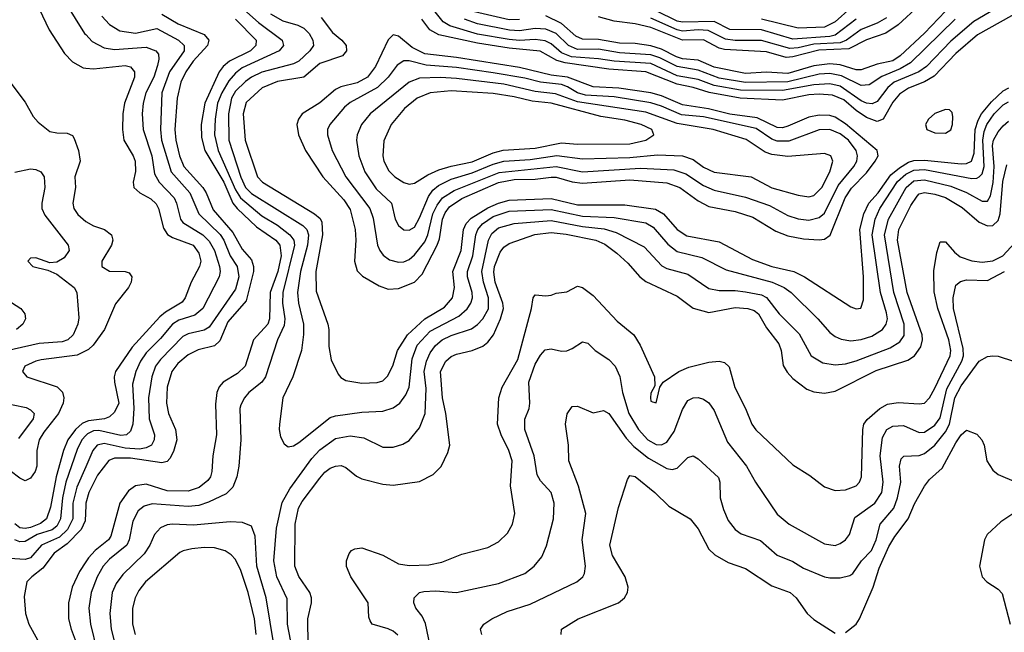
# Model space of a CAD drawing. Header units: inches. Extents: x 1308407 to 1441228, y 959628 to 1036311.
# Tile 204 of 256: x 1329749 to 1333494, y 1014539 to 1016868. Entities that reach past the tile are written whole.
import ezdxf

# ---------------------------------------------------------------- set-up
doc = ezdxf.new("R2010")
doc.units = ezdxf.units.IN
doc.header["$MEASUREMENT"] = 0
doc.layers.add('B3021', color=7, linetype='Continuous')
doc.layers.add('B3031', color=7, linetype='Continuous')

msp = doc.modelspace()

# ---------------------------------------------------------------- linework, layer by layer
at = {"layer": 'B3021', "color": 5}
for points, elevation in [([(1329690, 1017645.8), (1329750, 1017561.3), (1329762.7, 1017510), (1329770.9, 1017390), (1329785.1, 1017345.1), (1329835.8, 1017255.8), (1329915.9, 1017170), (1329927.4, 1017150), (1329926.9, 1017130), (1329896.6, 1017070), (1329892.7, 1017050), (1329895.2, 1017010), (1329906.2, 1016970), (1329924.4, 1016930), (1329995.9, 1016815.9), (1330000, 1016811.5)], 3040), ([(1329690, 1017356.4), (1329750, 1017178.3), (1329784.4, 1017104.4), (1329810, 1016935.6), (1329861.4, 1016830), (1329919.5, 1016739.5), (1329950, 1016707.9), (1329990, 1016685.1), (1330000, 1016684)], 3020), ([(1329712, 1016632), (1329770, 1016553.8), (1329800.1, 1016500.1), (1329818.9, 1016478.9), (1329863.2, 1016443.2), (1329890, 1016437.3), (1329930, 1016436.2), (1329950, 1016427.4), (1329956.7, 1016416.7), (1329972.2, 1016370), (1329978.4, 1016330), (1329959, 1016270), (1329961, 1016230), (1329950.7, 1016170), (1329955.3, 1016150), (1329970, 1016127), (1330000, 1016100)], 2980), ([(1329730, 1016288.1), (1329790, 1016300.2), (1329810, 1016298.4), (1329829.3, 1016289.3), (1329842.4, 1016270), (1329845.1, 1016230), (1329833.3, 1016170), (1329833.5, 1016150), (1329844.7, 1016124.7), (1329932.7, 1016010), (1329936.8, 1015990), (1329917.5, 1015962.5), (1329890, 1015945.7), (1329863.5, 1015943.5), (1329810, 1015962.2), (1329790, 1015961.6), (1329779.5, 1015950), (1329799.1, 1015930), (1329855.6, 1015915.6), (1329890, 1015900.8), (1329956.5, 1015850), (1329965.8, 1015830), (1329974.3, 1015734.3), (1329970.1, 1015710), (1329952.5, 1015670), (1329932.5, 1015650), (1329910, 1015643.3), (1329823.6, 1015636.4), (1329659.7, 1015600.3)], 2960), ([(1329678, 1015818), (1329753.4, 1015770), (1329769, 1015750), (1329771.4, 1015730), (1329760.7, 1015710), (1329737.1, 1015690)], 2940), ([(1330000, 1015608.2), (1329968, 1015592), (1329830, 1015574.6), (1329810.4, 1015570), (1329769, 1015550), (1329759.5, 1015530), (1329776.4, 1015510), (1329891.8, 1015471.8), (1329911.2, 1015451.2), (1329916.6, 1015430), (1329914.1, 1015410), (1329896.3, 1015370), (1329840.4, 1015299.6), (1329822.5, 1015270), (1329813.8, 1015230), (1329814.2, 1015170), (1329807.5, 1015150), (1329790, 1015124.4), (1329770, 1015114.8), (1329750, 1015124.2), (1329713, 1015153)], 2980), ([(1329673.3, 1015413.3), (1329773.1, 1015393.1), (1329790, 1015384.7), (1329803.5, 1015370), (1329800.4, 1015350), (1329744.7, 1015275.3)], 2960), ([(1330000, 1015338.3), (1329987.1, 1015332.9), (1329961.5, 1015310), (1329932.1, 1015270), (1329915.9, 1015230), (1329887.3, 1015130), (1329865.5, 1015014.5), (1329850.4, 1014969.6), (1329828.4, 1014951.6), (1329790, 1014937.6), (1329770, 1014933), (1329750, 1014936.2), (1329730.4, 1014950.4)], 3020), ([(1330000, 1015286.3), (1329984.8, 1015270), (1329967, 1015233), (1329925, 1015110), (1329912.1, 1015050), (1329904.4, 1014970), (1329890, 1014942.7), (1329872.2, 1014927.8), (1329815.3, 1014910), (1329770, 1014883.2), (1329750, 1014881.9), (1329730, 1014889.9)], 3040), ([(1330000, 1015168), (1329966.6, 1015090), (1329951.6, 1015030), (1329950.7, 1014970), (1329931.2, 1014930), (1329900.2, 1014899.8), (1329831.8, 1014870), (1329790, 1014822.1), (1329770, 1014814.8), (1329710, 1014818.6)], 3060), ([(1330000, 1015021), (1329997.9, 1014962.1), (1329982.8, 1014930), (1329930, 1014875), (1329880.6, 1014839.4), (1329837, 1014783), (1329794.5, 1014750), (1329776.4, 1014730), (1329765.7, 1014674.3), (1329770.5, 1014610), (1329783.9, 1014570), (1329816.7, 1014510), (1329819.9, 1014490), (1329810, 1014453.6), (1329791.4, 1014428.6), (1329750, 1014404.2), (1329730, 1014402)], 3080), ([(1330000, 1014806.4), (1329976.6, 1014770), (1329948.4, 1014710), (1329935, 1014650), (1329935.1, 1014590), (1329944.9, 1014550), (1329967.6, 1014490), (1329970.1, 1014469.9), (1329958.6, 1014441.4), (1329918.1, 1014401.9), (1329901.5, 1014378.5), (1329857, 1014290), (1329838.9, 1014241.1), (1329830.5, 1014229.5), (1329810, 1014224.8), (1329770, 1014235.1), (1329721.1, 1014261.1)], 3120)]:
    msp.add_lwpolyline(points, dxfattribs=dict(at, elevation=elevation))
at = {"layer": 'B3031', "color": 5}
for points, elevation in [([(1333630, 1017010.9), (1333378.5, 1016861.5), (1333290, 1016786.7), (1333198.4, 1016690), (1333168.6, 1016670), (1333075, 1016630), (1333050.5, 1016609.5), (1333010, 1016557), (1332991.9, 1016548.1), (1332970, 1016549.9), (1332950, 1016559.5), (1332870, 1016614.9), (1332830, 1016623.6), (1332770, 1016620.7), (1332650, 1016598.7), (1332490, 1016600.1), (1332390, 1016617.9), (1332330, 1016640.1), (1332250, 1016654.9), (1332150, 1016701.5), (1332010, 1016709.8), (1331950, 1016719.4), (1331847.3, 1016727.3), (1331810, 1016741.9), (1331770, 1016776.2), (1331747.5, 1016787.5), (1331710, 1016793), (1331650, 1016788.8), (1331610, 1016792.2), (1331490, 1016813.3), (1331384.7, 1016844.7), (1331359.7, 1016859.7), (1331324.2, 1016904.2)], 3160), ([(1333250, 1016996.6), (1333090, 1016848.7), (1333043.5, 1016816.5), (1332970, 1016790.9), (1332903.1, 1016756.9), (1332788, 1016752), (1332690, 1016726.4), (1332664.6, 1016724.6), (1332590, 1016746.2), (1332430, 1016754.6), (1332410, 1016759.4), (1332350, 1016791), (1332270, 1016789.6), (1332150, 1016837.9), (1332090, 1016852.2), (1332010, 1016862.2), (1331950, 1016878.2)], 3080), ([(1333650, 1016955.8), (1333391.6, 1016810), (1333310, 1016738.9), (1333226.8, 1016653.2), (1333190, 1016631.4), (1333130, 1016607.7), (1333095.1, 1016584.9), (1333070, 1016553.8), (1333033.7, 1016490), (1333010, 1016480.7), (1332970, 1016496.5), (1332930, 1016523.2), (1332883.1, 1016563.1), (1332840.7, 1016580.7), (1332790, 1016584.8), (1332750, 1016582.4), (1332650, 1016562.4), (1332489.5, 1016569.5), (1332370.8, 1016590.8), (1332310.4, 1016610.4), (1332250, 1016622.8), (1332130, 1016669.2), (1331990, 1016679.2), (1331823.4, 1016703.4), (1331792.4, 1016712.4), (1331728.7, 1016748.7), (1331610, 1016759.9), (1331490, 1016778.2), (1331343.7, 1016810), (1331308.9, 1016828.9), (1331278.7, 1016870)], 3180), ([(1330290, 1016889.2), (1330351.6, 1016851.6), (1330450, 1016812), (1330468.1, 1016790), (1330463.7, 1016770), (1330408.6, 1016710), (1330381.4, 1016670), (1330362.1, 1016630), (1330348.2, 1016570), (1330339, 1016450), (1330342.3, 1016410), (1330356.9, 1016350), (1330373.6, 1016310), (1330445.3, 1016230), (1330457.8, 1016210), (1330484.4, 1016144.4), (1330559.1, 1016059.1), (1330595.6, 1015995.6), (1330630, 1015955.1), (1330638.2, 1015930), (1330637.7, 1015910), (1330610, 1015799.3), (1330540.9, 1015719.1), (1330510, 1015646.7), (1330490, 1015627.9), (1330427.6, 1015612.4), (1330390, 1015594.2), (1330350, 1015561), (1330327.1, 1015530), (1330309.4, 1015470), (1330307.4, 1015410), (1330314.6, 1015370), (1330341.8, 1015310), (1330346, 1015270), (1330333.9, 1015226.1), (1330320.5, 1015199.5), (1330310, 1015187.4), (1330290, 1015182.5), (1330170, 1015200.6), (1330110, 1015200.1), (1330088.3, 1015191.7), (1330044.5, 1015135.5), (1330011.8, 1015070), (1330000.3, 1015030), (1330000, 1015021)], 3080), ([(1330590, 1016917.4), (1330656.9, 1016856.9), (1330746.8, 1016790), (1330752, 1016770), (1330735.5, 1016750), (1330595.3, 1016684.7), (1330570, 1016665.1), (1330544, 1016636), (1330517.3, 1016590), (1330501.2, 1016550), (1330492.1, 1016490), (1330489.3, 1016430), (1330504.1, 1016370), (1330570, 1016221.4), (1330588.8, 1016190), (1330670, 1016122.1), (1330730, 1016087.2), (1330776.5, 1016050), (1330791.3, 1016030), (1330794.6, 1016010), (1330749.6, 1015830), (1330748.5, 1015790), (1330757.8, 1015730), (1330755, 1015705), (1330730.1, 1015650), (1330684.2, 1015510), (1330669.8, 1015490.2), (1330620.5, 1015450), (1330603.7, 1015430), (1330590, 1015402.9), (1330586.8, 1015390), (1330590.1, 1015270.1), (1330582.8, 1015170), (1330575.1, 1015130), (1330559.8, 1015090), (1330534.6, 1015065.4), (1330467.1, 1015032.9), (1330430, 1015020.3), (1330390, 1015017.4), (1330253.2, 1015026.8), (1330222.2, 1015017.8), (1330199.7, 1015000.3), (1330179.2, 1014960.8), (1330165.1, 1014890), (1330156.6, 1014870), (1330090, 1014816), (1330067, 1014790), (1330044.1, 1014750), (1330020.7, 1014690), (1330011.3, 1014630), (1330018.3, 1014570), (1330042.2, 1014470)], 3140), ([(1330703.4, 1016890), (1330750, 1016864.1), (1330807.2, 1016847.2), (1330830, 1016835.7), (1330850, 1016815.3), (1330863.9, 1016790), (1330865.9, 1016770), (1330852.9, 1016750), (1330810, 1016709.9), (1330790, 1016699.9), (1330670, 1016668.6), (1330631.1, 1016650), (1330607.7, 1016632.3), (1330570, 1016596.4), (1330554.3, 1016570), (1330542.8, 1016510), (1330543.8, 1016410), (1330590, 1016268.9), (1330607.9, 1016230), (1330630, 1016206.6), (1330825.4, 1016085.4), (1330841.1, 1016070), (1330847.6, 1016050), (1330843.1, 1016010), (1330817.3, 1015910), (1330805.6, 1015830), (1330808.8, 1015790), (1330828.5, 1015710), (1330828.8, 1015671.2), (1330820.6, 1015610), (1330788.4, 1015510), (1330749.5, 1015430), (1330736.5, 1015330), (1330735.2, 1015310), (1330741.4, 1015281.4), (1330754.6, 1015254.6), (1330770, 1015243.7), (1330790, 1015247.2), (1330810, 1015260.6), (1330930, 1015355.4), (1330950, 1015362.2), (1331050, 1015375.8), (1331130, 1015379.5), (1331170, 1015392.5), (1331194.7, 1015410), (1331218.1, 1015441.9), (1331229.9, 1015470), (1331241.9, 1015578.1), (1331261, 1015630), (1331310, 1015683.4), (1331419.2, 1015740.8), (1331450.9, 1015769.1), (1331464.7, 1015790), (1331470.6, 1015810), (1331470.2, 1015830), (1331452.4, 1015890), (1331451.7, 1015910), (1331472.5, 1015970), (1331483.7, 1016050), (1331491.7, 1016070), (1331508.9, 1016091.1), (1331550, 1016120.2), (1331610, 1016140), (1331770, 1016146), (1331890, 1016120.9), (1332010, 1016115.4), (1332130, 1016095.9), (1332158.9, 1016078.9), (1332214.4, 1016014.4), (1332250, 1015986.2), (1332343.7, 1015963.7), (1332436.3, 1015916.3), (1332610.5, 1015870.5), (1332657, 1015850), (1332683.6, 1015830), (1332784.3, 1015730), (1332830, 1015678.2), (1332850, 1015662.8), (1332872.8, 1015652.8), (1332910, 1015646.9), (1332950, 1015651.4), (1332990, 1015665), (1333030.4, 1015690), (1333044.5, 1015710), (1333049.1, 1015730), (1333046.4, 1015753.6), (1333022.8, 1015830), (1332990.9, 1016050), (1333002.2, 1016110), (1333020.3, 1016150), (1333087.7, 1016252.3), (1333119.2, 1016280.8), (1333150, 1016296.3), (1333190, 1016298), (1333370, 1016264.1), (1333390, 1016264.8), (1333398.9, 1016270), (1333410, 1016281.9), (1333417, 1016310), (1333411.7, 1016410), (1333416.8, 1016443.2), (1333427.6, 1016470), (1333455.9, 1016510), (1333490, 1016543.8), (1333510, 1016556.2)], 3160), ([(1331650, 1016868.4), (1331610, 1016867.5), (1331478.3, 1016898.3)], 3120), ([(1333270, 1016900.4), (1333190, 1016816.7), (1333097.9, 1016730), (1333070, 1016711.7), (1333010, 1016699.3), (1332950, 1016677.4), (1332930, 1016677.7), (1332870, 1016696.6), (1332830, 1016700.4), (1332770, 1016692.1), (1332670, 1016663.7), (1332590, 1016667.8), (1332510, 1016663.4), (1332390, 1016687.7), (1332330, 1016713.6), (1332270, 1016718.8), (1332246.5, 1016726.5), (1332190, 1016756.3), (1332150, 1016768.2), (1332090, 1016776.8), (1332030, 1016779.3), (1331950, 1016793.2), (1331890, 1016793.5), (1331864.7, 1016804.7), (1331810, 1016853.8), (1331750, 1016882.1)], 3120), ([(1332930, 1016870.5), (1332850, 1016809), (1332830, 1016803.8), (1332690, 1016794.5), (1332570, 1016829.8), (1332450, 1016830.6), (1332390, 1016860.5), (1332270, 1016858.5), (1332250, 1016862.2), (1332170, 1016901.8)], 3040), ([(1332910, 1016912.9), (1332850, 1016860.4), (1332810, 1016839.6), (1332710, 1016835.8), (1332570, 1016870.4)], 3020), ([(1330061.1, 1016881.1), (1330090.1, 1016850.1), (1330130, 1016826), (1330190, 1016817), (1330270, 1016834.1), (1330352.5, 1016790), (1330374.3, 1016770), (1330374.4, 1016750), (1330318.9, 1016670), (1330290.1, 1016590), (1330284.2, 1016450), (1330288.4, 1016410), (1330325.3, 1016290), (1330395.5, 1016210), (1330430.1, 1016130), (1330511.1, 1016051.1), (1330525.5, 1016030), (1330549.2, 1015970), (1330575.7, 1015930), (1330583, 1015890), (1330570, 1015843.6), (1330470, 1015699), (1330450, 1015687), (1330390, 1015673.9), (1330370, 1015662.8), (1330284, 1015576), (1330265.6, 1015550), (1330251.7, 1015510), (1330239.1, 1015430), (1330241.8, 1015350), (1330261.5, 1015290), (1330260.7, 1015270), (1330249.7, 1015250.3), (1330230, 1015239.5), (1330204.8, 1015235.2), (1330150, 1015238.9), (1330070, 1015256.7), (1330043.6, 1015250), (1330026.6, 1015230), (1330000, 1015168)], 3060), ([(1330569.5, 1016869.5), (1330647.9, 1016790), (1330646.6, 1016770), (1330626.2, 1016750), (1330547.2, 1016710), (1330523.1, 1016690), (1330508.2, 1016670), (1330453.3, 1016550), (1330439.7, 1016470), (1330440.4, 1016420.4), (1330452.9, 1016370), (1330525.2, 1016250), (1330560.2, 1016170), (1330575.9, 1016150), (1330650, 1016080.2), (1330723.5, 1016030), (1330738.1, 1016010), (1330743.1, 1015970), (1330730.5, 1015910), (1330701.8, 1015830), (1330699.6, 1015730), (1330693.1, 1015710), (1330637.9, 1015650), (1330606.2, 1015550), (1330577.7, 1015522.3), (1330522.7, 1015490), (1330507.9, 1015472.1), (1330499.1, 1015450), (1330493.6, 1015406.4), (1330497.8, 1015290), (1330483.4, 1015210), (1330479.3, 1015150), (1330474.2, 1015130), (1330464.8, 1015115.2), (1330431.2, 1015088.8), (1330390, 1015075.4), (1330310, 1015076.3), (1330230, 1015101.5), (1330190, 1015095.3), (1330163.3, 1015076.7), (1330129.7, 1015030), (1330096, 1014904), (1330086.3, 1014890), (1330035.9, 1014850), (1330010, 1014821.9), (1330000, 1014806.4)], 3120), ([(1330895.8, 1016875.8), (1330938.8, 1016818.8), (1330974.1, 1016790), (1330990.6, 1016770), (1330992.5, 1016750), (1330976.8, 1016730), (1330890, 1016700.8), (1330830, 1016649), (1330730, 1016632.5), (1330671.7, 1016608.3), (1330610, 1016553.1), (1330598.5, 1016510), (1330606.1, 1016410), (1330653.9, 1016270), (1330671.8, 1016250), (1330870, 1016129.7), (1330891.9, 1016111.9), (1330898.5, 1016098.5), (1330901, 1016050), (1330875.1, 1015910), (1330876, 1015836), (1330920.8, 1015710), (1330925.2, 1015690), (1330925.2, 1015625.2), (1330934.2, 1015574.2), (1330960, 1015520), (1330970, 1015507.4), (1330990, 1015496.5), (1331050, 1015485.9), (1331108, 1015488), (1331130, 1015495), (1331147.4, 1015512.6), (1331168.3, 1015551.7), (1331185.9, 1015610), (1331223.9, 1015670), (1331290, 1015730.7), (1331365.3, 1015774.7), (1331394.9, 1015810), (1331402.9, 1015850), (1331396.6, 1015910), (1331428.5, 1015990), (1331437.1, 1016070), (1331447, 1016093), (1331466.6, 1016113.4), (1331530, 1016152.4), (1331570, 1016170.8), (1331610, 1016181.6), (1331770, 1016188), (1331870, 1016163.6), (1332050, 1016164.1), (1332167.5, 1016147.5), (1332197.8, 1016130), (1332250, 1016070.1), (1332286.3, 1016046.3), (1332410, 1016023.1), (1332535.9, 1015955.9), (1332610, 1015930), (1332693.7, 1015910), (1332733.9, 1015890), (1332910, 1015775.6), (1332930, 1015768.3), (1332948.5, 1015771.5), (1332957.9, 1015802.1), (1332958.7, 1015890), (1332944.8, 1016070), (1332959.6, 1016130), (1332978.5, 1016170), (1333014.3, 1016210), (1333062.6, 1016277.4), (1333094.9, 1016305.1), (1333130, 1016326.6), (1333150, 1016332.8), (1333190, 1016334.4), (1333330, 1016319.3), (1333350, 1016320.8), (1333369.4, 1016330.6), (1333379.8, 1016360.2), (1333383, 1016450), (1333394.2, 1016485.8), (1333407.3, 1016510), (1333444.8, 1016555.2), (1333490, 1016597.3), (1333511.3, 1016608.7)], 3180), ([(1333306.5, 1016870), (1333136.6, 1016703.4), (1333098.4, 1016681.6), (1333028.1, 1016651.9), (1332979.4, 1016620.6), (1332950, 1016618), (1332874.5, 1016654.5), (1332830, 1016663.3), (1332790, 1016660.7), (1332670, 1016632.2), (1332510, 1016628.7), (1332410, 1016646.2), (1332330, 1016675.8), (1332250, 1016689.6), (1332183.1, 1016723.1), (1332150, 1016734.6), (1332030, 1016741.8), (1331950, 1016755.6), (1331870, 1016755), (1331836.4, 1016770), (1331790, 1016814.9), (1331750, 1016832.3), (1331710, 1016835), (1331650, 1016826), (1331611.9, 1016828.1), (1331490, 1016851.8), (1331441.2, 1016870)], 3140), ([(1333045.2, 1016874.8), (1333010, 1016854.7), (1332950, 1016830.4), (1332893.3, 1016790), (1332870, 1016780.3), (1332770, 1016774.5), (1332710, 1016760.3), (1332677.8, 1016757.8), (1332570.8, 1016789.2), (1332470, 1016789.4), (1332433.7, 1016793.7), (1332367.4, 1016827.4), (1332330, 1016829.8), (1332270, 1016824.5), (1332250, 1016828.8), (1332150, 1016873.5)], 3060), ([(1330000, 1016811.5), (1330024.6, 1016784.6), (1330070, 1016761), (1330110, 1016754.9), (1330230, 1016763.4), (1330267.3, 1016750), (1330276.6, 1016736.6), (1330278.4, 1016718.4), (1330273.6, 1016693.6), (1330258.5, 1016650), (1330228.8, 1016590), (1330218.5, 1016550), (1330214.5, 1016510), (1330218.6, 1016450), (1330252.1, 1016350), (1330261.6, 1016281.6), (1330279, 1016250), (1330336.4, 1016190), (1330345.9, 1016170), (1330360.9, 1016110), (1330370, 1016096.6), (1330445, 1016050), (1330470, 1016025.7), (1330489.8, 1015990), (1330509.4, 1015930), (1330511.6, 1015910), (1330507, 1015890), (1330445.2, 1015770), (1330415, 1015745), (1330354.6, 1015725.4), (1330330.5, 1015710), (1330284.9, 1015655.1), (1330230, 1015600.6), (1330208.4, 1015570), (1330191.1, 1015530), (1330178.6, 1015481.4), (1330183.4, 1015390), (1330179.1, 1015330), (1330170, 1015303.7), (1330155.2, 1015290), (1330133.7, 1015286.3), (1330050, 1015305.7), (1330030, 1015304.6), (1330006.6, 1015293.4), (1330000, 1015286.3)], 3040), ([(1330000, 1016684), (1330030, 1016680.5), (1330150, 1016693.4), (1330170, 1016688.4), (1330185.7, 1016670), (1330185.1, 1016650), (1330147, 1016550), (1330140.9, 1016510), (1330139.7, 1016450), (1330145.1, 1016410), (1330181.1, 1016350), (1330188.1, 1016330), (1330188.9, 1016291.1), (1330180.1, 1016250), (1330183.2, 1016230), (1330205.6, 1016210), (1330247.1, 1016187.1), (1330267.5, 1016167.5), (1330277.2, 1016150), (1330295.8, 1016075.8), (1330311.5, 1016051.5), (1330330, 1016039.9), (1330408.4, 1016010), (1330430, 1015979.7), (1330437.5, 1015950), (1330433.4, 1015930), (1330401.4, 1015870), (1330378.3, 1015810), (1330366.7, 1015793.3), (1330304.1, 1015755.9), (1330282.3, 1015737.7), (1330177.3, 1015622.7), (1330113.1, 1015530), (1330108.1, 1015510), (1330110.1, 1015490), (1330125.5, 1015410), (1330110, 1015375.8), (1330090, 1015357.7), (1330071.6, 1015350), (1330010, 1015342.5), (1330000, 1015338.3)], 3020), ([(1330779.3, 1014510), (1330767.9, 1014570), (1330765.7, 1014665.7), (1330726.4, 1014750), (1330715.2, 1014810), (1330725.1, 1014934.9), (1330747.7, 1015032.3), (1330776.3, 1015083.7), (1330860, 1015200), (1330890, 1015232.2), (1330950, 1015275.2), (1331005.5, 1015285.5), (1331057.6, 1015277.6), (1331130, 1015242.5), (1331170, 1015242), (1331206.6, 1015253.4), (1331230, 1015268), (1331270, 1015316.1), (1331291.5, 1015370), (1331294.5, 1015465.5), (1331287.6, 1015530), (1331296.5, 1015570), (1331310, 1015601), (1331330.8, 1015629.2), (1331355.4, 1015650), (1331390, 1015667.4), (1331467, 1015693), (1331490, 1015708.7), (1331510.3, 1015730), (1331531.4, 1015768.6), (1331532.2, 1015810), (1331512.5, 1015870), (1331506.5, 1015910), (1331531.8, 1016030), (1331544.7, 1016055.3), (1331570, 1016076.4), (1331630, 1016092.6), (1331770, 1016104.1), (1331890, 1016081), (1331972.1, 1016072.1), (1332018.2, 1016058.2), (1332124.2, 1016004.2), (1332191.9, 1015931.9), (1332210, 1015922.2), (1332290, 1015900.8), (1332370, 1015846.4), (1332410, 1015837.8), (1332470, 1015838.3), (1332510, 1015833.3), (1332570, 1015821.6), (1332590, 1015811.2), (1332637.3, 1015750), (1332713.4, 1015673.4), (1332759.8, 1015590), (1332803.6, 1015563.6), (1332850, 1015555), (1332890, 1015559.3), (1332930, 1015570.4), (1333059.3, 1015620.7), (1333096.5, 1015643.5), (1333112.5, 1015667.5), (1333112.8, 1015710), (1333073.7, 1015830), (1333038, 1016050), (1333053.5, 1016110), (1333120.6, 1016230), (1333150, 1016255.8), (1333190, 1016259.4), (1333290, 1016235.5), (1333350.3, 1016210.3), (1333410, 1016177.6), (1333430, 1016178.4), (1333441.6, 1016198.4), (1333451.3, 1016248.7), (1333454.8, 1016310), (1333448.8, 1016390), (1333452.3, 1016410), (1333470, 1016442.1), (1333490, 1016464.7), (1333510, 1016481.8)], 3140), ([(1330846, 1014490), (1330844.6, 1014590), (1330859.2, 1014650), (1330859.2, 1014670), (1330851.9, 1014690), (1330811.2, 1014751.2), (1330795, 1014790), (1330797.3, 1014950), (1330809.9, 1015010), (1330823.9, 1015036.1), (1330890, 1015124.5), (1330910, 1015147.8), (1330930, 1015162), (1330950, 1015170.7), (1330972.2, 1015172.2), (1330990, 1015165), (1331030, 1015132), (1331050, 1015122.2), (1331130, 1015102.2), (1331170, 1015098), (1331270, 1015111.8), (1331321.9, 1015138.1), (1331351.5, 1015168.5), (1331377.7, 1015222.3), (1331384.5, 1015250), (1331370.3, 1015370), (1331357.2, 1015430), (1331349.6, 1015530.4), (1331369.4, 1015570), (1331390, 1015587.3), (1331410, 1015596), (1331470, 1015609.6), (1331510, 1015626.3), (1331530, 1015641.5), (1331550.6, 1015669.4), (1331577.7, 1015730), (1331589.2, 1015770), (1331587, 1015790), (1331557.1, 1015870), (1331552.7, 1015907.3), (1331555.4, 1015930), (1331575.8, 1015984.2), (1331590, 1016003.3), (1331610, 1016016.9), (1331708.7, 1016051.3), (1331770, 1016058.4), (1331827, 1016053), (1331940.2, 1016030), (1331974.9, 1016014.9), (1332020.4, 1015980.4), (1332061.9, 1015941.9), (1332107.6, 1015890), (1332130, 1015872.7), (1332250, 1015816.8), (1332310, 1015770.7), (1332370, 1015754.5), (1332470, 1015774), (1332518.4, 1015770), (1332542.3, 1015762.3), (1332558.6, 1015750), (1332590, 1015695.7), (1332635.7, 1015635.7), (1332644.6, 1015610), (1332652.7, 1015552.7), (1332667.5, 1015527.5), (1332690, 1015503.9), (1332743.1, 1015463.1), (1332770, 1015452.5), (1332810, 1015447.8), (1332850, 1015454.8), (1333006.5, 1015533.5), (1333127.1, 1015572.9), (1333152.6, 1015590), (1333176.1, 1015623.9), (1333182.5, 1015650), (1333181.7, 1015670), (1333124.2, 1015830), (1333088.1, 1016030), (1333093, 1016070), (1333138.5, 1016161.5), (1333162.5, 1016197.5), (1333170, 1016205.2), (1333190, 1016211.4), (1333230, 1016204.5), (1333270, 1016191.2), (1333333.9, 1016153.9), (1333397.7, 1016097.7), (1333430, 1016084.4), (1333450, 1016085.4), (1333470, 1016103.9), (1333478.1, 1016130), (1333487.8, 1016252.2), (1333503.9, 1016316.1)], 3120), ([(1330000, 1016100), (1330030, 1016083.8), (1330071.6, 1016070), (1330098.3, 1016050), (1330103.5, 1016030), (1330098.2, 1016010), (1330061.1, 1015950), (1330061, 1015930), (1330090, 1015911.8), (1330150.1, 1015910.1), (1330165.2, 1015905.2), (1330175.8, 1015890), (1330173.4, 1015870), (1330163.2, 1015850), (1330112.9, 1015787.1), (1330072.1, 1015690), (1330028, 1015630), (1330010, 1015613.3), (1330000, 1015608.2)], 2980), ([(1331187, 1014527), (1331170, 1014543.1), (1331150, 1014552.2), (1331090, 1014569.8), (1331081.6, 1014581.6), (1331076.3, 1014596.3), (1331074.6, 1014650), (1331007.8, 1014750), (1330991.8, 1014788.2), (1330991.7, 1014810), (1331002.3, 1014837.7), (1331010.8, 1014849.2), (1331023.9, 1014856.1), (1331050, 1014860.2), (1331130, 1014832.1), (1331190, 1014798.5), (1331230, 1014792.5), (1331304.5, 1014795.5), (1331354.7, 1014805.3), (1331430, 1014836), (1331530, 1014860.7), (1331570, 1014882.8), (1331604.2, 1014915.8), (1331623.5, 1014950), (1331632.5, 1014990), (1331615.3, 1015095.3), (1331622, 1015190), (1331609.9, 1015230), (1331580.4, 1015290), (1331566.6, 1015330), (1331571, 1015430), (1331583.6, 1015470), (1331644, 1015576), (1331695.5, 1015770), (1331701.8, 1015810), (1331710, 1015822), (1331750, 1015817.6), (1331770, 1015820.2), (1331790, 1015827.8), (1331830, 1015833.1), (1331870, 1015854.7), (1331890, 1015849.2), (1331930, 1015818.9), (1332021.1, 1015721.1), (1332085.4, 1015670), (1332109.5, 1015630), (1332164, 1015510), (1332164.9, 1015475.1), (1332150, 1015448), (1332147.8, 1015430), (1332150, 1015418), (1332155.3, 1015415.3), (1332170, 1015411), (1332184, 1015470), (1332196.9, 1015490), (1332256.1, 1015530), (1332293.8, 1015546.2), (1332370, 1015565.1), (1332410, 1015570.1), (1332430, 1015564.7), (1332447.7, 1015547.7), (1332469.3, 1015469.3), (1332509.5, 1015390), (1332533.7, 1015330), (1332548.5, 1015308.5), (1332690, 1015175), (1332754.7, 1015134.7), (1332810, 1015091.2), (1332850, 1015078.3), (1332890, 1015080.7), (1332930, 1015095.6), (1332942.6, 1015110), (1332950.8, 1015129.2), (1332955.7, 1015310), (1332959.5, 1015330), (1332971.7, 1015348.3), (1333020.2, 1015390), (1333050, 1015406.3), (1333090, 1015412.8), (1333170, 1015407.2), (1333190.3, 1015409.7), (1333210, 1015430.1), (1333230, 1015467), (1333287.8, 1015590), (1333290.2, 1015610), (1333282.8, 1015650), (1333241.6, 1015770), (1333227.1, 1015832.9), (1333226.4, 1015913.6), (1333237.6, 1015982.4), (1333250, 1016023.8), (1333270, 1016023.6), (1333303.9, 1015983.9), (1333326.5, 1015966.5), (1333370, 1015951), (1333410, 1015945.8), (1333450, 1015951.5), (1333488.5, 1015970), (1333550, 1016037.8)], 3080), ([(1331316.9, 1014456.9), (1331292.5, 1014572.5), (1331279.7, 1014599.7), (1331255.8, 1014630), (1331248.3, 1014650), (1331249.7, 1014670), (1331269.4, 1014690), (1331285.8, 1014694.2), (1331330, 1014696.3), (1331410, 1014689.6), (1331570, 1014723.5), (1331670, 1014762.7), (1331705.6, 1014790), (1331735, 1014825), (1331752.3, 1014867.7), (1331778.7, 1014970), (1331782.4, 1015030), (1331769.8, 1015070), (1331730, 1015114.6), (1331717.2, 1015137.2), (1331706.3, 1015210), (1331670.5, 1015310), (1331670.5, 1015349.5), (1331686.8, 1015390), (1331689.8, 1015410), (1331685.5, 1015490), (1331710, 1015557.8), (1331730, 1015592.6), (1331747.8, 1015612.2), (1331770, 1015616.8), (1331810, 1015607.4), (1331830, 1015609.4), (1331850, 1015617.3), (1331890, 1015643.5), (1331910, 1015637.6), (1331937.5, 1015610), (1331990, 1015576.3), (1332013.5, 1015550), (1332031.7, 1015511.7), (1332041.5, 1015450), (1332065.6, 1015370), (1332102.4, 1015310), (1332138.2, 1015270), (1332170, 1015252.8), (1332190, 1015251.6), (1332210, 1015261), (1332237.6, 1015302.4), (1332270, 1015386), (1332290, 1015420.2), (1332310, 1015430.2), (1332330, 1015431), (1332350, 1015425.2), (1332370, 1015411.3), (1332390, 1015381.7), (1332441.1, 1015261.1), (1332513, 1015170), (1332547.4, 1015110), (1332630, 1014987.1), (1332676, 1014950), (1332810, 1014875.5), (1332850, 1014868.8), (1332870, 1014876.6), (1332890, 1014890.2), (1332905.6, 1014910), (1332925.5, 1014974.5), (1333001.2, 1015030), (1333027.6, 1015070), (1333032.6, 1015110), (1333022.3, 1015210), (1333030, 1015279.5), (1333047.3, 1015310), (1333070, 1015322.9), (1333110, 1015324.7), (1333170, 1015298), (1333190, 1015299), (1333230, 1015326.7), (1333250, 1015353.5), (1333275.8, 1015464.2), (1333332.5, 1015570), (1333338.8, 1015590), (1333337.5, 1015617.5), (1333300.6, 1015770), (1333299, 1015810), (1333310, 1015858.3), (1333327.2, 1015872.8), (1333350, 1015878.3), (1333430, 1015876), (1333494.8, 1015910)], 3060), ([(1331507.1, 1014530), (1331502, 1014550), (1331514, 1014570), (1331545.1, 1014590), (1331602.4, 1014617.6), (1331690, 1014646), (1331868.2, 1014730), (1331891.1, 1014748.9), (1331897.4, 1014762.6), (1331900.6, 1014790), (1331887.7, 1014890), (1331902.3, 1014990), (1331874.5, 1015094.5), (1331837.4, 1015190), (1331836.2, 1015250), (1331824.6, 1015330), (1331830.7, 1015369.3), (1331850, 1015397.6), (1331870, 1015398), (1331930, 1015373.1), (1331970, 1015382.3), (1331990, 1015370.2), (1332056.1, 1015276.1), (1332085, 1015245), (1332141.1, 1015201.1), (1332210, 1015161.6), (1332230, 1015158), (1332250, 1015163), (1332290, 1015203.2), (1332310, 1015209.1), (1332330, 1015198), (1332406.6, 1015126.6), (1332412.2, 1015110), (1332413.6, 1015050), (1332425.7, 1015005.7), (1332444.2, 1014964.2), (1332470, 1014929.3), (1332492.8, 1014912.8), (1332567.1, 1014887.1), (1332630, 1014831.5), (1332690, 1014807.6), (1332730, 1014782.9), (1332810, 1014749.5), (1332830, 1014745), (1332870, 1014745.8), (1332906, 1014754), (1332917.7, 1014762.3), (1332951, 1014810), (1332988.5, 1014850), (1333005.9, 1014890), (1333021.9, 1014950), (1333074, 1015010), (1333087.7, 1015050), (1333100.5, 1015110), (1333095.4, 1015170), (1333102, 1015198), (1333111.2, 1015208.8), (1333170, 1015211.4), (1333190, 1015217.9), (1333230, 1015250.5), (1333270, 1015301.3), (1333286, 1015330), (1333305.9, 1015430), (1333330, 1015476.1), (1333398.7, 1015570), (1333430, 1015587.7), (1333450, 1015590.1), (1333470, 1015588.4), (1333528.5, 1015570)], 3040), ([(1332890, 1014537.6), (1332929.9, 1014570), (1332942.9, 1014590), (1332995.2, 1014710), (1333017.5, 1014782.5), (1333054.7, 1014865.3), (1333076.9, 1014903.1), (1333128.7, 1014970), (1333152.9, 1015027.1), (1333190, 1015093.8), (1333210, 1015119.3), (1333257.4, 1015162.6), (1333310, 1015259.2), (1333330, 1015288.9), (1333350, 1015306.7), (1333390, 1015292.2), (1333408.7, 1015270), (1333417.3, 1015250), (1333428, 1015190), (1333450, 1015154.6), (1333470, 1015139.1), (1333539.3, 1015110)], 3020), ([(1331808.3, 1014530), (1331809.7, 1014550), (1331873.6, 1014590), (1332026.2, 1014650), (1332049, 1014670), (1332060.2, 1014690), (1332062.9, 1014710), (1332051.9, 1014750), (1332003.8, 1014830), (1331994.1, 1014870), (1332026.6, 1015013.4), (1332061, 1015119), (1332070, 1015134.4), (1332090, 1015131.3), (1332164.7, 1015070), (1332218, 1015018), (1332298.7, 1014970), (1332330, 1014932), (1332370, 1014855.2), (1332392.7, 1014832.7), (1332443.3, 1014803.3), (1332510, 1014781.3), (1332610, 1014715.1), (1332679.6, 1014690), (1332702.2, 1014670), (1332744.2, 1014610), (1332770, 1014587), (1332850, 1014535.7)], 3020), ([(1333587, 1015030), (1333481, 1014959), (1333429.3, 1014910.7), (1333418.2, 1014890), (1333399.5, 1014790), (1333410, 1014749.2), (1333427.6, 1014730), (1333470, 1014703), (1333485.5, 1014685.5), (1333516.6, 1014570)], 3020), ([(1330732, 1014392), (1330686.5, 1014670), (1330650.3, 1014790), (1330644.6, 1014904.6), (1330630, 1014942.2), (1330596, 1014956), (1330550, 1014958.5), (1330410, 1014946), (1330329.7, 1014950.3), (1330310, 1014947.2), (1330284.3, 1014935.7), (1330261.1, 1014910), (1330243.9, 1014870), (1330222.7, 1014837.3), (1330141.1, 1014758.9), (1330116.2, 1014723.8), (1330100.5, 1014690), (1330091.3, 1014610), (1330097, 1014550), (1330116.6, 1014470)], 3160), ([(1330648.5, 1014530), (1330641.8, 1014590), (1330618.3, 1014690), (1330590, 1014774), (1330570, 1014815), (1330553.1, 1014833.1), (1330530, 1014848), (1330490, 1014859.6), (1330450, 1014861.3), (1330403.7, 1014856.3), (1330371.1, 1014848.9), (1330358.4, 1014841.6), (1330227.5, 1014730), (1330202.3, 1014697.7), (1330187.5, 1014670), (1330178.6, 1014630), (1330178, 1014570), (1330187.6, 1014530)], 3180)]:
    msp.add_lwpolyline(points, dxfattribs=dict(at, elevation=elevation))
for points, elevation in [([(1331169.5, 1016810.5), (1331150, 1016791.6), (1331102.1, 1016690), (1331071.2, 1016650), (1331031.9, 1016628.1), (1330970, 1016612.4), (1330950, 1016602.8), (1330890, 1016551.5), (1330823.5, 1016510), (1330809.4, 1016490), (1330803.5, 1016470), (1330809.5, 1016430), (1330835.7, 1016370), (1330901.3, 1016270), (1330982.4, 1016182.4), (1331006, 1016146), (1331024.9, 1016070), (1331027.9, 1016030), (1331022.2, 1015950), (1331033.1, 1015913.1), (1331052.3, 1015892.3), (1331116.1, 1015856.1), (1331150, 1015843.7), (1331190, 1015845.4), (1331250, 1015869.7), (1331279.7, 1015900.3), (1331337.2, 1016010), (1331345.8, 1016034.2), (1331356.8, 1016110), (1331366.6, 1016133.4), (1331383.2, 1016156.8), (1331430, 1016188.5), (1331570, 1016248.7), (1331630, 1016260), (1331710, 1016261.2), (1331770, 1016269.2), (1331790, 1016268.6), (1331850, 1016251.8), (1331890, 1016246), (1332070, 1016258.9), (1332210, 1016247.9), (1332259.8, 1016230), (1332330, 1016179.3), (1332370, 1016157.8), (1332470, 1016138.6), (1332537.3, 1016117.3), (1332624.3, 1016064.3), (1332670, 1016046.6), (1332730, 1016034.6), (1332790, 1016030.5), (1332810, 1016033.5), (1332831.9, 1016048.1), (1332889, 1016191), (1332912.9, 1016227.1), (1332970, 1016285.7), (1333003.2, 1016330), (1333013.6, 1016350), (1333010.5, 1016370), (1332890, 1016472.5), (1332850, 1016497.9), (1332830, 1016504), (1332790, 1016504.8), (1332750, 1016497.7), (1332670, 1016462.5), (1332650, 1016456.9), (1332630, 1016458.6), (1332554.3, 1016494.3), (1332450, 1016508.8), (1332368.7, 1016528.7), (1332270, 1016543.6), (1332190, 1016578.8), (1332150, 1016589.2), (1332027.3, 1016607.3), (1331930, 1016612.2), (1331832.3, 1016650), (1331770, 1016657.5), (1331650, 1016685.8), (1331410, 1016724), (1331290, 1016738.5), (1331242, 1016762), (1331190, 1016805)], 3220), ([(1331230, 1016712.1), (1331210, 1016711.8), (1331184.8, 1016695.2), (1331150.1, 1016650), (1331109.4, 1016610.6), (1331006.5, 1016553.5), (1330984.2, 1016535.8), (1330928.6, 1016470), (1330920.1, 1016450), (1330919.3, 1016430), (1330937.3, 1016370), (1330989.3, 1016270), (1331080.3, 1016150), (1331092.8, 1016112.8), (1331109.6, 1016010), (1331118.7, 1015990), (1331132, 1015972), (1331155.2, 1015955.2), (1331190, 1015945.7), (1331210, 1015947.6), (1331230, 1015956.2), (1331250, 1015973.7), (1331290, 1016023), (1331301.7, 1016050), (1331320.6, 1016130), (1331336.7, 1016163.3), (1331356.7, 1016190), (1331401.1, 1016218.9), (1331572.6, 1016287.4), (1331790, 1016309.8), (1331890, 1016289.6), (1332110, 1016303.2), (1332236.4, 1016296.4), (1332282.1, 1016282.1), (1332350, 1016237.1), (1332390, 1016220.2), (1332510, 1016193), (1332600.9, 1016160.9), (1332670, 1016122.9), (1332710, 1016110.5), (1332750, 1016105.8), (1332790, 1016115.3), (1332810, 1016132.8), (1332862.6, 1016237.4), (1332921.3, 1016310), (1332932.6, 1016330), (1332935.6, 1016350), (1332930.3, 1016370), (1332900.7, 1016410), (1332870, 1016433.9), (1332830, 1016450.3), (1332790, 1016448.7), (1332674.6, 1016405.4), (1332630, 1016405.7), (1332610, 1016413.9), (1332550, 1016454), (1332350, 1016498.7), (1332265.9, 1016505.9), (1332190, 1016539.4), (1332150, 1016551.7), (1332010, 1016574.4), (1331901.3, 1016581.3), (1331870.4, 1016590), (1331833.1, 1016613.1), (1331810, 1016621.2), (1331730, 1016630.5), (1331670, 1016645.8), (1331550, 1016665.7), (1331410, 1016686), (1331295.2, 1016695.2)], 3240), ([(1331350, 1016648.2), (1331270, 1016645.3), (1331229.8, 1016630.2), (1331082, 1016510), (1331048.4, 1016470), (1331032.3, 1016430), (1331030.1, 1016410), (1331039.4, 1016350), (1331061.6, 1016290), (1331104.8, 1016224.8), (1331162.9, 1016170), (1331177.3, 1016110), (1331190, 1016085), (1331210, 1016068.8), (1331230, 1016067.7), (1331250, 1016079.5), (1331270, 1016114.4), (1331304, 1016196), (1331320.9, 1016219.1), (1331342.3, 1016237.7), (1331390, 1016261.4), (1331470, 1016285), (1331550, 1016319.1), (1331590, 1016329.5), (1331690, 1016336), (1331791.4, 1016351.4), (1331890, 1016338.5), (1332070, 1016343.3), (1332174.4, 1016354.4), (1332269.8, 1016349.8), (1332310, 1016336.5), (1332350, 1016306.7), (1332390, 1016287.7), (1332530.5, 1016270.5), (1332610, 1016228.6), (1332710, 1016200.1), (1332750, 1016194.5), (1332770, 1016199.3), (1332799.9, 1016230), (1332830.7, 1016290), (1332841.6, 1016330), (1332833.8, 1016350), (1332810, 1016358.6), (1332670, 1016348.3), (1332610, 1016355.5), (1332584.8, 1016364.8), (1332512.6, 1016412.6), (1332386.2, 1016450), (1332250, 1016473.7), (1332130, 1016516.4), (1331870, 1016556), (1331786.4, 1016586.4), (1331710, 1016595.3), (1331590, 1016622.9), (1331410, 1016644.3)], 3260), ([(1331390, 1016597.7), (1331310.3, 1016589.7), (1331260.1, 1016570), (1331212.1, 1016530), (1331161.8, 1016470), (1331133.3, 1016406.7), (1331130.1, 1016350), (1331134.4, 1016330), (1331153.1, 1016293.1), (1331175.2, 1016270), (1331210, 1016248.5), (1331230, 1016242.2), (1331250, 1016245.7), (1331301.4, 1016278.6), (1331343.5, 1016296.5), (1331390, 1016311.4), (1331470, 1016327.8), (1331550, 1016362.3), (1331587.9, 1016372.1), (1331710, 1016379.6), (1331810, 1016400.1), (1331870, 1016394.1), (1332070, 1016396), (1332131, 1016410), (1332161.5, 1016430), (1332152.7, 1016450), (1332113.1, 1016470), (1332050, 1016485.3), (1331959.6, 1016499.6), (1331770, 1016550), (1331698.7, 1016558.7), (1331630, 1016575.2), (1331550, 1016587)], 3280), ([(1333270, 1016526), (1333230, 1016511), (1333205.5, 1016490), (1333194.7, 1016470), (1333199, 1016450), (1333230, 1016437.2), (1333270, 1016436.4), (1333290, 1016448.8), (1333297, 1016470), (1333298.5, 1016498.5), (1333295.5, 1016515.5), (1333285, 1016525)], 3220)]:
    msp.add_lwpolyline(points, close=True, dxfattribs=dict(at, elevation=elevation))

doc.saveas('drawing.dxf')
